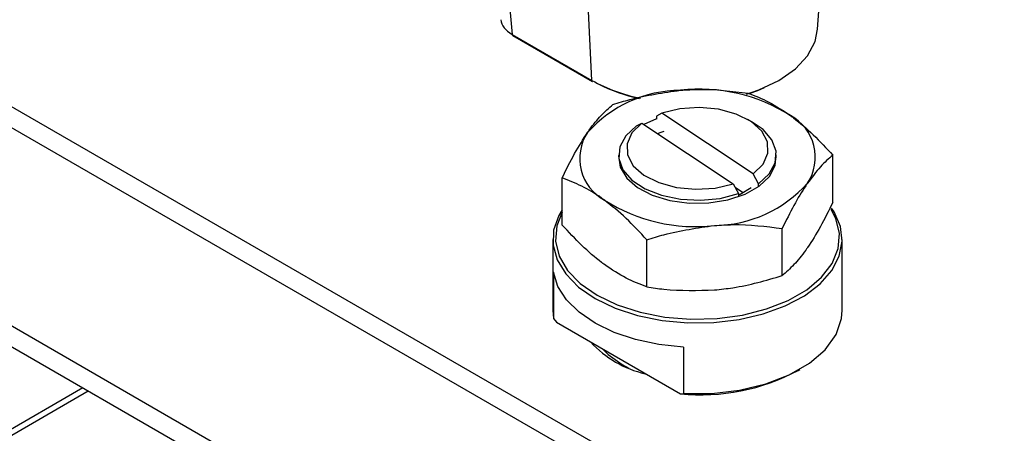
# Model space of a CAD drawing. Header units: millimetres. Extents: x 16 to 503, y 3 to 290.
# Tile 119 of 169: x 97.06 to 102.81, y 154.23 to 156.65. Entities that reach past the tile are written whole.
import ezdxf

# ---------------------------------------------------------------- set-up
doc = ezdxf.new("R2010")
doc.units = ezdxf.units.MM

msp = doc.modelspace()

# ---------------------------------------------------------------- linework, layer by layer
at = {"color": 7, "linetype": 'Continuous', "lineweight": 25}
for p, q in [((80.7717, 165.5172), (105.1995, 151.4153)), ((80.7409, 165.4134), (105.1687, 151.3115)), ((82.3382, 163.3312), (104.1987, 150.7115)), ((82.3074, 163.2274), (104.1678, 150.6077)), ((101.7215, 156.5964), (101.7647, 157.2682)), ((100.4017, 156.2972), (100.3698, 156.9825)), ((99.9067, 156.8934), (99.9364, 156.5658)), ((99.9364, 156.5658), (100.4017, 156.2972)), ((99.9396, 156.5594), (100.4049, 156.2908)), ((100.8102, 156.1064), (100.7794, 156.0892)), ((100.7794, 156.0892), (100.7794, 156.0709)), ((101.3446, 155.7513), (100.8102, 156.1064)), ((100.6633, 156.0309), (100.6941, 156.0482)), ((100.6941, 156.0482), (101.2284, 155.6931)), ((100.7794, 156.0718), (100.7064, 156.04)), ((101.3452, 156.0501), (101.3125, 156.069)), ((100.5586, 155.8621), (100.5586, 155.8437)), ((101.4801, 155.8437), (101.4801, 155.8621)), ((101.8104, 155.5841), (101.8104, 155.86)), ((101.3753, 155.6932), (101.3446, 155.7513)), ((100.2282, 155.4515), (100.2282, 155.7274)), ((101.2284, 155.6931), (101.2592, 155.635)), ((101.3753, 155.6749), (101.3753, 155.6932)), ((101.2868, 155.6389), (101.2409, 155.6694)), ((101.2592, 155.635), (101.2592, 155.6166)), ((101.5143, 155.1554), (101.5143, 155.4313)), ((100.1732, 155.3671), (100.1732, 154.9525)), ((100.7232, 155.0892), (100.7232, 155.365)), ((101.8655, 154.9525), (101.8655, 155.3671)), ((100.1772, 155.1749), (100.1772, 154.9049)), ((100.1732, 154.9525), (100.1772, 154.9049)), ((100.1772, 154.9049), (100.1946, 154.8823)), ((100.1946, 154.8823), (100.9194, 154.4638)), ((100.9368, 154.7365), (100.9368, 154.4664)), ((100.5787, 154.6351), (100.6182, 154.6142)), ((101.6069, 154.6009), (101.6177, 154.6072)), ((97.4271, 154.499), (86.0855, 147.9516)), ((86.088, 147.9172), (97.4582, 154.4811)), ((100.9194, 154.4638), (100.9368, 154.4664))]:
    msp.add_line(p, q, dxfattribs=at)
at = {"color": 7, "linetype": 'Continuous', "lineweight": 25, "flags": 128}
for points in [[(101.3064, 156.2171), (101.3783, 156.2417), (101.4955, 156.2972), (101.5917, 156.3649), (101.6632, 156.4421), (101.7072, 156.5258), (101.7215, 156.5964)], [(101.4088, 156.2533), (101.3698, 156.2372), (101.3195, 156.2194)], [(101.3446, 155.7513), (101.4025, 155.8083), (101.4312, 155.8722), (101.4285, 155.9383), (101.3947, 156.0014), (101.3323, 156.0567), (101.2461, 156.1001), (101.1426, 156.1283), (101.0297, 156.139), (100.916, 156.1316), (100.8102, 156.1064)], [(100.6633, 156.0309), (100.601, 155.9736), (100.5658, 155.9091), (100.5599, 155.8415), (100.5838, 155.7752), (100.6359, 155.7146), (100.7127, 155.6635), (100.8095, 155.6253), (100.9198, 155.6024), (101.0365, 155.5963), (101.1522, 155.6074), (101.2592, 155.635)], [(100.6941, 156.0482), (100.6362, 155.9912), (100.6075, 155.9273), (100.6101, 155.8612), (100.6439, 155.7981), (100.7063, 155.7428), (100.7926, 155.6994), (100.8961, 155.6712), (101.009, 155.6605), (101.1226, 155.6679), (101.2284, 155.6931)], [(101.3753, 155.6932), (101.4376, 155.7505), (101.4728, 155.8151), (101.4787, 155.8827), (101.4548, 155.9489), (101.4028, 156.0096), (101.3452, 156.0501)], [(100.7864, 155.9868), (100.813, 155.9972), (100.8251, 156.0014)], [(100.5586, 155.8596), (100.5582, 155.856), (100.5676, 155.7894), (100.6054, 155.7263), (100.6692, 155.6706), (100.755, 155.6258), (100.8574, 155.5947), (100.9699, 155.5793), (101.0856, 155.5805)], [(101.0856, 155.5805), (101.1971, 155.5983), (101.2974, 155.6316), (101.3803, 155.6782), (101.4405, 155.7352), (101.4742, 155.7991), (101.4801, 155.8596)], [(101.3338, 155.6692), (101.2692, 155.63), (101.2592, 155.6254)], [(100.2282, 155.5404), (100.2089, 155.5076), (100.1785, 155.4218), (100.1751, 155.3342), (100.1988, 155.2477), (100.2489, 155.1651), (100.3238, 155.0889), (100.421, 155.0217)], [(100.2282, 155.526), (100.1965, 155.4459), (100.1894, 155.3575), (100.2106, 155.2698), (100.2593, 155.1859), (100.3339, 155.1086), (100.4319, 155.0405)], [(100.421, 155.0217), (100.5374, 154.9655), (100.6694, 154.9223), (100.8126, 154.8934), (100.9624, 154.8797), (101.1141, 154.8817), (101.2627, 154.8992), (101.4035, 154.9318), (101.5319, 154.9784), (101.6439, 155.0375), (101.7358, 155.1072), (101.8046, 155.1852), (101.8483, 155.2691), (101.8653, 155.3561), (101.8551, 155.4435), (101.818, 155.5284), (101.8033, 155.5508)], [(100.4319, 155.0405), (100.5498, 154.984), (100.6838, 154.9409), (100.8291, 154.9128), (100.981, 154.9006), (101.1341, 154.9046), (101.2833, 154.9249), (101.4236, 154.9607), (101.5501, 155.0107), (101.6585, 155.0732), (101.7451, 155.1463), (101.807, 155.2272), (101.8421, 155.3134), (101.8492, 155.4018), (101.828, 155.4894), (101.8006, 155.5427)], [(100.9368, 154.7365), (100.7939, 154.7518), (100.6577, 154.781), (100.5322, 154.8232), (100.421, 154.8772), (100.3275, 154.9414), (100.2543, 155.0139), (100.2037, 155.0925), (100.1772, 155.1749)], [(100.9368, 154.4664), (101.1026, 154.4664), (101.2651, 154.4851), (101.4183, 154.5218), (101.5561, 154.5749), (101.6734, 154.6426), (101.7655, 154.7222), (101.829, 154.8106), (101.8614, 154.9045), (101.8655, 154.9525)], [(100.4633, 154.7271), (100.4968, 154.6936), (100.5787, 154.6351)]]:
    msp.add_lwpolyline(points, dxfattribs=at)
at = {"color": 7, "linetype": 'Continuous', "lineweight": 25}
for centre, radius, start, end in [((99.9438, 156.5655), 0.00738, 177.47922, 235.28496), ((100.8812, 157.1652), 0.9916, 241.08013, 258.61435), ((100.4091, 156.2969), 0.00738, 177.47922, 235.28496), ((100.885, 157.1546), 0.9843, 242.98224, 257.93476), ((100.9281, 155.5008), 0.739, 90.63854, 138.31286), ((101.0327, 155.2593), 0.9869, 57.50355, 96.56582), ((101.4311, 155.8483), 0.2768, 326.66137, 61.56033), ((100.6075, 155.8401), 0.2768, 146.66137, 241.56033), ((101.1105, 156.1876), 0.739, 270.63854, 318.31286), ((101.0059, 156.4291), 0.9869, 237.50355, 276.56582), ((100.8556, 155.1912), 0.6261, 222.77977, 256.84831), ((101.0376, 155.6635), 1.2055, 264.3698, 298.17721)]:
    msp.add_arc(centre, radius, start, end, dxfattribs=at)
msp.add_ellipse((100.1002, 156.6606), major_axis=(0.2313, 0.0014), ratio=0.575905, start_param=3.190342, end_param=3.922162, dxfattribs=at)
for points, knots in [([(100.5243, 156.1561), (100.5575, 156.1665), (100.6865, 156.2069), (100.8204, 156.2257), (100.9199, 156.2397)], [0, 0, 0, 0, 0.257551, 1, 1, 1, 1]), ([(100.9199, 156.2397), (100.9559, 156.242), (101.0898, 156.2504), (101.2201, 156.2342), (101.3155, 156.2223)], [0, 0, 0, 0, 0.268634, 1, 1, 1, 1]), ([(101.3155, 156.2223), (101.3556, 156.207), (101.4368, 156.1761), (101.5206, 156.12), (101.5629, 156.0917)], [0, 0, 0, 0, 0.495458, 1, 1, 1, 1]), ([(100.3763, 155.9922), (100.3798, 155.9973), (100.4064, 156.0353), (100.4565, 156.0968), (100.5016, 156.1362), (100.5243, 156.1561)], [0, 0, 0, 0, 0.07009, 0.530784, 1, 1, 1, 1]), ([(101.5629, 156.0917), (101.5688, 156.0873), (101.6132, 156.0543), (101.697, 155.982), (101.7724, 155.9009), (101.8104, 155.86)], [0, 0, 0, 0, 0.07009, 0.530784, 1, 1, 1, 1]), ([(100.2282, 155.7274), (100.2522, 155.7763), (100.3008, 155.8751), (100.351, 155.9529), (100.3763, 155.9922)], [0, 0, 0, 0, 0.495458, 1, 1, 1, 1]), ([(101.8104, 155.86), (101.7864, 155.8393), (101.7379, 155.7975), (101.6877, 155.7301), (101.6624, 155.6961)], [0, 0, 0, 0, 0.495458, 1, 1, 1, 1]), ([(100.4757, 155.5967), (100.4698, 155.601), (100.4254, 155.633), (100.3416, 155.6833), (100.2662, 155.7126), (100.2282, 155.7274)], [0, 0, 0, 0, 0.07009, 0.530784, 1, 1, 1, 1]), ([(101.6624, 155.6961), (101.6589, 155.691), (101.6323, 155.6521), (101.5822, 155.5685), (101.5371, 155.4773), (101.5143, 155.4313)], [0, 0, 0, 0, 0.07009, 0.530784, 1, 1, 1, 1]), ([(100.7232, 155.365), (100.683, 155.4086), (100.6019, 155.4964), (100.518, 155.5631), (100.4757, 155.5967)], [0, 0, 0, 0, 0.495458, 1, 1, 1, 1]), ([(101.8104, 155.5841), (101.7864, 155.5352), (101.7379, 155.4364), (101.6877, 155.3586), (101.6624, 155.3193)], [0, 0, 0, 0, 0.495458, 1, 1, 1, 1]), ([(101.1187, 155.4487), (101.1547, 155.4509), (101.2886, 155.4594), (101.419, 155.4432), (101.5143, 155.4313)], [0, 0, 0, 0, 0.2686336, 1, 1, 1, 1]), ([(100.4757, 155.2199), (100.4698, 155.2242), (100.4254, 155.2572), (100.3416, 155.3295), (100.2662, 155.4106), (100.2282, 155.4515)], [0, 0, 0, 0, 0.07009, 0.530784, 1, 1, 1, 1]), ([(100.7232, 155.365), (100.7564, 155.3754), (100.8853, 155.4158), (101.0193, 155.4347), (101.1187, 155.4487)], [0, 0, 0, 0, 0.257551, 1, 1, 1, 1]), ([(101.6624, 155.3193), (101.6589, 155.3142), (101.6323, 155.2762), (101.5822, 155.2147), (101.5371, 155.1753), (101.5143, 155.1554)], [0, 0, 0, 0, 0.07009, 0.530784, 1, 1, 1, 1]), ([(100.7232, 155.0892), (100.683, 155.1045), (100.6019, 155.1354), (100.518, 155.1915), (100.4757, 155.2199)], [0, 0, 0, 0, 0.495458, 1, 1, 1, 1]), ([(101.1187, 155.0718), (101.1547, 155.0756), (101.2886, 155.0896), (101.419, 155.1276), (101.5143, 155.1554)], [0, 0, 0, 0, 0.268634, 1, 1, 1, 1]), ([(100.7232, 155.0892), (100.7564, 155.0843), (100.8853, 155.0655), (101.0193, 155.0691), (101.1187, 155.0718)], [0, 0, 0, 0, 0.2575513, 1, 1, 1, 1])]:
    msp.add_open_spline(points, degree=3, knots=knots, dxfattribs=at)

doc.saveas('drawing.dxf')
